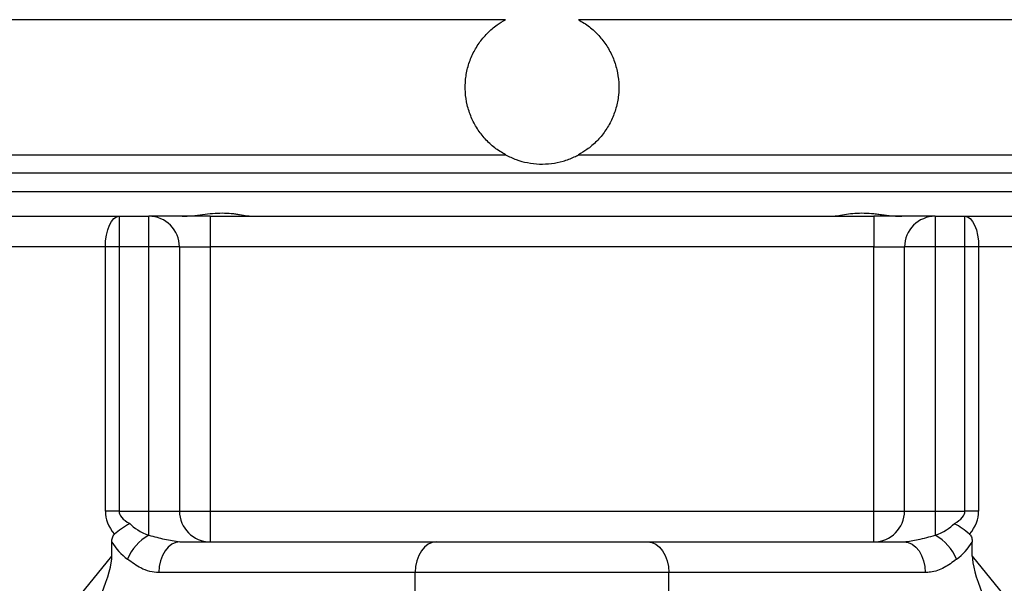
# Model space of a CAD drawing. Header units: millimetres. Extents: x 2336 to 3655, y 1807 to 4513.
# Tile 5 of 20: x 2761 to 3082, y 2877 to 3061. Entities that reach past the tile are written whole.
import ezdxf

# ---------------------------------------------------------------- set-up
doc = ezdxf.new("R2010")
doc.units = ezdxf.units.MM
doc.header["$LTSCALE"] = 2

msp = doc.modelspace()

# ---------------------------------------------------------------- linework, layer by layer
at = {"color": 8, "linetype": 'Continuous', "lineweight": 25}
for p, q in [((2919.45, 3060.86), (2591.32, 3060.86)), ((3271.32, 3060.86), (2943.2, 3060.86)), ((2591.32, 3016.86), (2919.45, 3016.86)), ((2943.2, 3016.86), (3271.32, 3016.86))]:
    msp.add_line(p, q, dxfattribs=at)
at = {"color": 7, "linetype": 'Continuous', "lineweight": 25}
for p, q in [((2931.32, 3010.86), (2597.32, 3010.86)), ((3265.32, 3010.86), (2931.32, 3010.86)), ((2931.32, 3004.86), (2663.32, 3004.86)), ((3199.32, 3004.86), (2663.32, 3004.86)), ((3199.32, 3004.86), (2931.32, 3004.86)), ((2616.14, 2996.86), (2793.68, 2996.86)), ((2793.68, 2996.86), (2793.68, 2986.86)), ((2793.68, 2996.86), (2803.32, 2996.86)), ((2803.32, 2986.86), (2803.32, 2996.86)), ((2823.32, 2996.86), (2803.32, 2996.86)), ((2823.32, 2996.86), (2823.32, 2986.86)), ((2823.32, 2996.86), (3039.32, 2996.86)), ((3039.32, 2996.86), (3039.32, 2986.86)), ((3059.32, 2996.86), (3039.32, 2996.86)), ((3059.32, 2996.86), (3059.32, 2986.86)), ((3059.32, 2996.86), (3068.96, 2996.86)), ((3068.96, 2986.86), (3068.96, 2996.86)), ((3068.96, 2996.86), (3246.5, 2996.86)), ((2789.21, 2986.86), (2611.67, 2986.86)), ((2789.21, 2900.86), (2789.21, 2986.86)), ((2793.68, 2986.86), (2789.21, 2986.86)), ((2803.32, 2986.86), (2793.68, 2986.86)), ((2793.68, 2986.86), (2793.68, 2900.86)), ((2803.32, 2900.86), (2803.32, 2986.86)), ((2813.32, 2986.86), (2803.32, 2986.86)), ((2813.32, 2986.86), (2813.32, 2900.86)), ((2813.32, 2986.86), (2823.32, 2986.86)), ((2823.32, 2986.86), (2823.32, 2900.86)), ((3039.32, 2986.86), (2823.32, 2986.86)), ((3039.32, 2986.86), (3049.32, 2986.86)), ((3039.32, 2900.86), (3039.32, 2986.86)), ((3049.32, 2900.86), (3049.32, 2986.86)), ((3059.32, 2986.86), (3049.32, 2986.86)), ((3059.32, 2986.86), (3059.32, 2900.86)), ((3068.96, 2986.86), (3059.32, 2986.86)), ((3073.43, 2986.86), (3068.96, 2986.86)), ((3068.96, 2900.86), (3068.96, 2986.86)), ((3073.43, 2986.86), (3073.43, 2900.86)), ((3250.97, 2986.86), (3073.43, 2986.86)), ((2793.68, 2900.86), (2789.21, 2900.86)), ((2793.68, 2900.86), (2803.32, 2900.86)), ((2803.32, 2900.86), (2813.32, 2900.86)), ((2803.32, 2893.01), (2803.32, 2900.86)), ((2813.32, 2900.86), (2823.32, 2900.86)), ((2823.32, 2900.86), (2823.32, 2890.86)), ((2823.32, 2900.86), (3039.32, 2900.86)), ((3039.32, 2890.86), (3039.32, 2900.86)), ((3039.32, 2900.86), (3049.32, 2900.86)), ((3049.32, 2900.86), (3059.32, 2900.86)), ((3059.32, 2900.86), (3059.32, 2893.01)), ((3059.32, 2900.86), (3068.96, 2900.86)), ((3073.43, 2900.86), (3068.96, 2900.86)), ((2791.32, 2886.25), (2791.32, 2890.75)), ((2813.48, 2890.86), (2896.93, 2890.86)), ((2896.93, 2890.86), (2965.71, 2890.86)), ((2965.71, 2890.86), (3049.16, 2890.86)), ((3071.32, 2886.25), (3071.32, 2890.75)), ((2611.67, 2664.68), (2791.32, 2886.25)), ((3071.32, 2886.25), (3250.97, 2664.68)), ((2890.05, 2880.86), (2806.61, 2880.86)), ((2972.59, 2880.86), (2890.05, 2880.86)), ((2890.05, 2873.86), (2890.05, 2880.86)), ((2972.59, 2873.86), (2972.59, 2880.86)), ((3056.04, 2880.86), (2972.59, 2880.86))]:
    msp.add_line(p, q, dxfattribs=at)
at = {"color": 7, "linetype": 'Continuous', "lineweight": 25, "flags": 128}
for points in [[(2789.21, 2986.86), (2789.3, 2988.81), (2789.55, 2990.69), (2789.96, 2992.41), (2790.52, 2993.93), (2791.2, 2995.17), (2791.97, 2996.1), (2792.81, 2996.67), (2793.68, 2996.86)], [(3068.96, 2996.86), (3069.83, 2996.67), (3070.67, 2996.1), (3071.44, 2995.17), (3072.12, 2993.93), (3072.68, 2992.41), (3073.09, 2990.69), (3073.35, 2988.81), (3073.43, 2986.86)], [(2813.48, 2890.86), (2812.14, 2890.67), (2810.85, 2890.1), (2809.66, 2889.17), (2808.62, 2887.93), (2807.77, 2886.41), (2807.13, 2884.69), (2806.74, 2882.81), (2806.61, 2880.86)], [(2896.93, 2890.86), (2895.59, 2890.67), (2894.3, 2890.1), (2893.11, 2889.17), (2892.07, 2887.93), (2891.21, 2886.41), (2890.58, 2884.69), (2890.18, 2882.81), (2890.05, 2880.86)], [(2965.71, 2890.86), (2967.05, 2890.67), (2968.34, 2890.1), (2969.53, 2889.17), (2970.58, 2887.93), (2971.43, 2886.41), (2972.07, 2884.69), (2972.46, 2882.81), (2972.59, 2880.86)], [(3049.16, 2890.86), (3050.5, 2890.67), (3051.79, 2890.1), (3052.98, 2889.17), (3054.02, 2887.93), (3054.88, 2886.41), (3055.51, 2884.69), (3055.9, 2882.81), (3056.04, 2880.86)]]:
    msp.add_lwpolyline(points, dxfattribs=at)
at = {"color": 7, "linetype": 'Continuous', "lineweight": 25}
for centre, radius, start, end in [((2803.32, 2986.86), 10, 0, 90), ((3059.32, 2986.86), 10, 90, 180), ((2823.32, 2900.86), 10, 180, 270), ((3039.32, 2900.86), 10, 270, 0), ((2810.79, 2879.53), 15.41, 118.9706, 158.5349), ((3051.86, 2879.53), 15.41, 21.4651, 61.0294)]:
    msp.add_arc(centre, radius, start, end, dxfattribs=at)
for centre, major_axis, ratio, start_param, end_param in [((2829.21, 2900.86), (40, 0), 0.5, 3.141593, 3.526664), ((2833.68, 2900.86), (40, 0), 0.25, 3.141593, 3.559328), ((3028.96, 2900.86), (40, 0), 0.25, 5.86545, 6.283185), ((3033.43, 2900.86), (40, 0), 0.5, 5.898114, 6.283185), ((2816.41, 2900.86), (21.11, 0), 0.473778, 3.559328, 4.043288), ((3046.23, 2900.86), (21.11, 0), 0.473778, 5.38149, 5.86545), ((2809.53, 2900.86), (21.11, 0), 0.947555, 3.671325, 4.043288), ((3053.11, 2900.86), (21.11, 0), 0.947555, 5.38149, 5.753453), ((2766.34, 2849.93), (24, 39.03), 0.17717, 5.476364, 6.002732), ((3096.3, 2849.93), (-24, 39.03), 0.17717, 0.280453, 0.806821)]:
    msp.add_ellipse(centre, major_axis=major_axis, ratio=ratio, start_param=start_param, end_param=end_param, dxfattribs=at)
for points, knots in [([(2919.45, 3016.86), (2918.24, 3017.59), (2915.83, 3019.05), (2912.75, 3021.96), (2910.17, 3025.31), (2908.19, 3029.06), (2906.88, 3033.08), (2906.25, 3037.27), (2906.35, 3041.49), (2907.13, 3045.64), (2908.62, 3049.59), (2910.73, 3053.25), (2913.44, 3056.49), (2916.38, 3059.05), (2918.52, 3060.31), (2919.45, 3060.86)], [0, 0, 0, 0, 0.078445, 0.156891, 0.235336, 0.313781, 0.392194, 0.470607, 0.548829, 0.627052, 0.705219, 0.783387, 0.861719, 0.940052, 1, 1, 1, 1]), ([(2943.2, 3060.86), (2944.4, 3060.13), (2946.81, 3058.67), (2949.9, 3055.76), (2952.47, 3052.4), (2954.45, 3048.66), (2955.76, 3044.63), (2956.39, 3040.45), (2956.3, 3036.22), (2955.51, 3032.07), (2954.02, 3028.12), (2951.91, 3024.46), (2949.2, 3021.23), (2946.26, 3018.66), (2944.12, 3017.4), (2943.2, 3016.86)], [0, 0, 0, 0, 0.078445, 0.156891, 0.235337, 0.313782, 0.392195, 0.470607, 0.54883, 0.627053, 0.705219, 0.783387, 0.86172, 0.940052, 1, 1, 1, 1]), ([(2919.45, 3016.86), (2920.59, 3016.31), (2922.87, 3015.2), (2926.59, 3014.21), (2930.46, 3013.77), (2934.39, 3013.94), (2938.2, 3014.73), (2941.13, 3015.79), (2942.74, 3016.62), (2943.2, 3016.86)], [0, 0, 0, 0, 0.153329, 0.306898, 0.465395, 0.62384, 0.780681, 0.937445, 1, 1, 1, 1]), ([(2814.23, 2996.86), (2815.32, 2996.86), (2816.42, 2996.94), (2818.63, 2997.15), (2819.74, 2997.3), (2821.93, 2997.57), (2823.01, 2997.7), (2825.16, 2997.88), (2826.23, 2997.93), (2828.27, 2997.93), (2829.25, 2997.88), (2830.67, 2997.74), (2831.13, 2997.69), (2832.03, 2997.57), (2832.48, 2997.5), (2833.77, 2997.3), (2834.57, 2997.15), (2835.69, 2996.99), (2836.05, 2996.94), (2836.74, 2996.88), (2837.07, 2996.86), (2837.39, 2996.86)], [0, 0, 0, 0, 0.125, 0.125, 0.25, 0.25, 0.375, 0.375, 0.5, 0.5, 0.625, 0.625, 0.6875, 0.6875, 0.75, 0.75, 0.875, 0.875, 0.9375, 0.9375, 1, 1, 1, 1]), ([(3025.25, 2996.86), (3025.88, 2996.86), (3026.57, 2996.94), (3028.07, 2997.15), (3028.88, 2997.3), (3030.6, 2997.57), (3031.5, 2997.7), (3033.4, 2997.88), (3034.41, 2997.93), (3036.45, 2997.93), (3037.49, 2997.88), (3039.09, 2997.74), (3039.63, 2997.69), (3040.71, 2997.57), (3041.26, 2997.5), (3042.91, 2997.3), (3044.01, 2997.15), (3045.66, 2996.99), (3046.21, 2996.94), (3047.31, 2996.88), (3047.86, 2996.86), (3048.41, 2996.86)], [0, 0, 0, 0, 0.125, 0.125, 0.25, 0.25, 0.375, 0.375, 0.5, 0.5, 0.625, 0.625, 0.6875, 0.6875, 0.75, 0.75, 0.875, 0.875, 0.9375, 0.9375, 1, 1, 1, 1]), ([(2797.12, 2896.8), (2797.11, 2896.79), (2796.19, 2896.29), (2794.4, 2895.2), (2792.88, 2893.95), (2792.14, 2893.35)], [0, 0, 0, 0, 0.0083099, 0.5193782, 1, 1, 1, 1]), ([(3070.5, 2893.35), (3069.71, 2894), (3068.18, 2895.25), (3066.38, 2896.33), (3065.54, 2896.79), (3065.52, 2896.8)], [0, 0, 0, 0, 0.517777, 0.99169, 1, 1, 1, 1]), ([(2791.32, 2890.75), (2791.32, 2890.99), (2791.33, 2891.23), (2791.38, 2891.7), (2791.42, 2891.93), (2791.54, 2892.38), (2791.62, 2892.6), (2791.83, 2893.01), (2791.97, 2893.2), (2792.14, 2893.35)], [0, 0, 0, 0, 0.25, 0.25, 0.5, 0.5, 0.75, 0.75, 1, 1, 1, 1]), ([(2803.32, 2893.01), (2805.05, 2892.55), (2808.54, 2891.61), (2811.83, 2891.11), (2813.48, 2890.86)], [0, 0, 0, 0, 0.497314, 1, 1, 1, 1]), ([(3049.16, 2890.86), (3050.68, 2891.08), (3053.96, 2891.54), (3057.45, 2892.5), (3059.32, 2893.01)], [0, 0, 0, 0, 0.462591, 1, 1, 1, 1]), ([(3070.5, 2893.35), (3070.67, 2893.2), (3070.81, 2893.02), (3071.02, 2892.6), (3071.1, 2892.39), (3071.22, 2891.93), (3071.26, 2891.7), (3071.31, 2891.23), (3071.32, 2890.99), (3071.32, 2890.75)], [0, 0, 0, 0, 0.25, 0.25, 0.5, 0.5, 0.75, 0.75, 1, 1, 1, 1]), ([(2806.61, 2880.86), (2805.62, 2880.93), (2803.62, 2881.09), (2800.15, 2882.46), (2797.84, 2884.15), (2796.44, 2885.17)], [0, 0, 0, 0, 0.274522, 0.558104, 1, 1, 1, 1]), ([(3066.2, 2885.17), (3064.89, 2884.21), (3062.23, 2882.25), (3058.7, 2880.98), (3056.6, 2880.88), (3056.04, 2880.86)], [0, 0, 0, 0, 0.414012, 0.841584, 1, 1, 1, 1])]:
    msp.add_open_spline(points, degree=3, knots=knots, dxfattribs=at)

doc.saveas('drawing.dxf')
